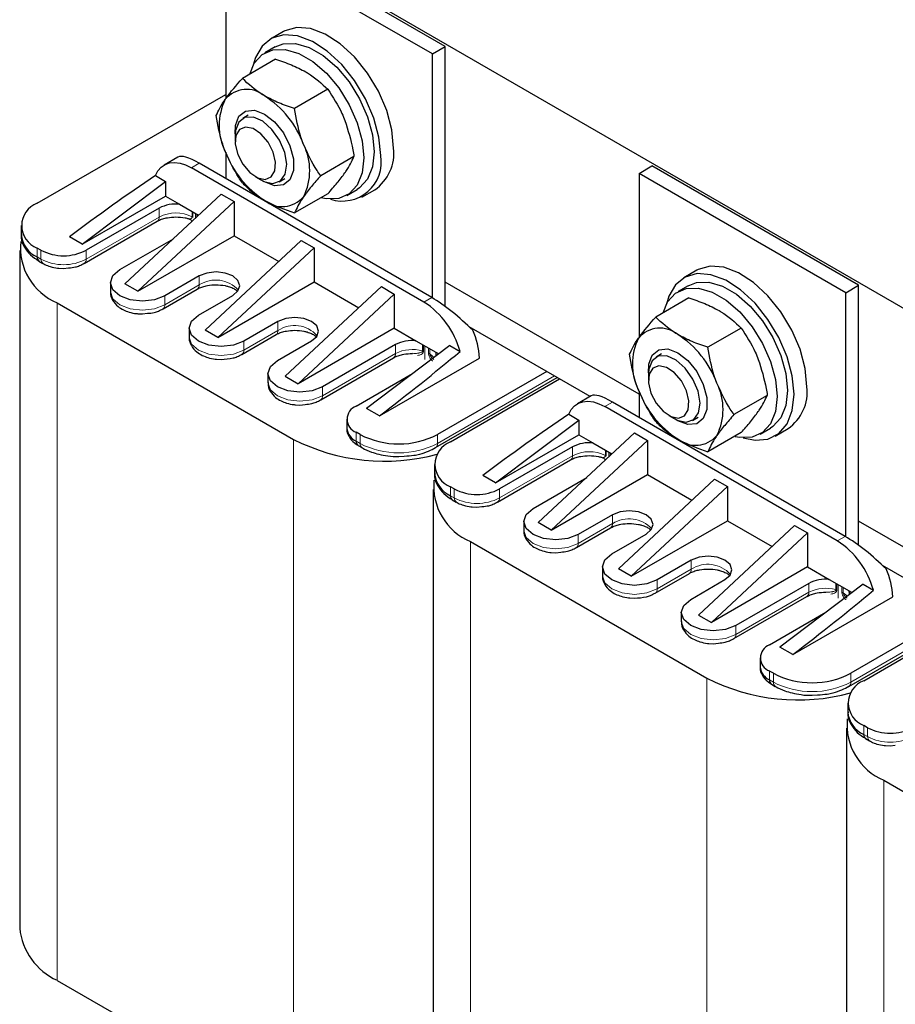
# Model space of a CAD drawing. Header units: millimetres. Extents: x 5 to 418, y 2 to 292.
# Tile 22 of 28: x 317 to 355, y 92 to 135. Entities that reach past the tile are written whole.
import ezdxf

# ---------------------------------------------------------------- set-up
doc = ezdxf.new("R2010")
doc.units = ezdxf.units.MM

msp = doc.modelspace()

# ---------------------------------------------------------------- linework, layer by layer
at = {"color": 7, "linetype": 'Continuous', "lineweight": 25}
for p, q in [((326.651, 138.953), (371.906, 112.828)), ((335.702, 133.597), (326.651, 138.822)), ((326.085, 138.496), (326.085, 131.313)), ((335.136, 133.271), (326.085, 138.496)), ((328.611, 134.252), (328.045, 133.926)), ((328.245, 133.579), (327.793, 133.318)), ((335.136, 133.271), (335.702, 133.597)), ((335.136, 122.59), (335.136, 133.271)), ((335.702, 122.216), (335.702, 133.597)), ((328.273, 133.044), (326.816, 132.204)), ((317.826, 126.738), (326.085, 131.505)), ((330.559, 131.725), (329.102, 130.884)), ((327.073, 130.593), (326.83, 130.453)), ((326.498, 129.72), (326.498, 129.44)), ((326.085, 128.968), (326.085, 127.816)), ((323.993, 128.759), (323.386, 128.408)), ((335.109, 122.606), (324.925, 128.486)), ((331.702, 128.778), (330.246, 127.938)), ((334.77, 122.41), (324.585, 128.29)), ((344.187, 128.046), (344.753, 128.372)), ((344.187, 128.046), (344.187, 120.863)), ((353.238, 122.821), (344.187, 128.046)), ((353.804, 123.147), (344.753, 128.372)), ((319.806, 124.942), (323.455, 127.696)), ((323.005, 127.956), (323.455, 127.696)), ((323.455, 127.696), (323.455, 127.048)), ((327.386, 127.901), (327.629, 127.761)), ((328.429, 127.681), (328.673, 127.822)), ((330.559, 127.152), (329.102, 126.311)), ((331.393, 127.083), (331.845, 127.344)), ((332.045, 126.997), (332.611, 127.324)), ((319.806, 124.942), (323.455, 127.048)), ((325.887, 127.136), (321.673, 123.211)), ((326.453, 126.81), (322.239, 122.884)), ((323.455, 127.048), (324.068, 126.694)), ((325.887, 127.136), (326.453, 126.81)), ((326.453, 126.81), (326.453, 125.317)), ((323.172, 126.525), (319.976, 124.68)), ((324.068, 126.694), (324.898, 126.215)), ((319.893, 124.105), (323.089, 125.95)), ((317.124, 125.758), (317.124, 125.366)), ((319.806, 124.942), (319.241, 125.268)), ((321.447, 123.831), (323.794, 125.186)), ((322.239, 122.884), (326.453, 125.317)), ((329.395, 125.111), (325.18, 121.186)), ((326.453, 125.317), (328.406, 124.19)), ((329.395, 125.111), (329.96, 124.785)), ((317.063, 124.664), (317.063, 95.007)), ((317.996, 124.68), (317.826, 124.778)), ((325.746, 120.86), (329.96, 124.785)), ((329.96, 124.785), (329.96, 123.292)), ((317.909, 124.203), (318.079, 124.105)), ((318.785, 123.895), (318.986, 123.883)), ((318.986, 123.883), (319.208, 123.911)), ((346.713, 123.802), (346.147, 123.476)), ((324.926, 123.554), (323.427, 122.688)), ((325.746, 120.86), (329.96, 123.292)), ((329.96, 123.292), (331.913, 122.165)), ((344.187, 118.378), (335.702, 123.276)), ((321.037, 123.26), (321.037, 122.868)), ((322.239, 122.884), (321.673, 123.211)), ((323.344, 122.113), (324.843, 122.979)), ((328.688, 119.161), (332.902, 123.087)), ((332.902, 123.087), (333.468, 122.76)), ((346.347, 123.129), (345.895, 122.868)), ((353.238, 122.821), (353.804, 123.147)), ((353.804, 111.766), (353.804, 123.147)), ((324.898, 121.839), (326.397, 122.705)), ((329.253, 118.835), (333.468, 122.76)), ((333.468, 122.76), (333.468, 121.268)), ((346.375, 122.594), (344.918, 121.754)), ((353.238, 112.14), (353.238, 122.821)), ((318.703, 122.378), (329.055, 116.402)), ((322.236, 121.903), (322.437, 121.891)), ((322.437, 121.891), (322.659, 121.919)), ((328.376, 121.562), (326.877, 120.696)), ((324.487, 121.268), (324.487, 120.876)), ((325.746, 120.86), (325.18, 121.186)), ((333.468, 121.268), (329.253, 118.835)), ((333.468, 121.268), (334.42, 120.718)), ((342.041, 118.278), (336.745, 121.335)), ((348.661, 121.275), (347.204, 120.434)), ((326.795, 120.121), (328.294, 120.987)), ((328.348, 119.847), (329.847, 120.713)), ((334.42, 120.718), (335.287, 120.217)), ((333.524, 120.549), (330.328, 118.704)), ((335.9, 120.512), (332.251, 117.757)), ((335.9, 120.512), (336.35, 120.252)), ((325.686, 119.911), (325.887, 119.898)), ((326.791, 120.126), (326.79, 120.126)), ((330.245, 118.129), (333.441, 119.974)), ((332.817, 117.431), (337.201, 119.961)), ((335.287, 120.217), (335.414, 120.144)), ((345.175, 120.143), (344.932, 120.003)), ((327.938, 119.276), (327.938, 118.884)), ((328.688, 119.161), (329.253, 118.835)), ((331.799, 117.855), (334.273, 119.284)), ((335.28, 116.039), (340.599, 119.11)), ((340.143, 119.374), (335.363, 116.614)), ((335.928, 116.288), (340.708, 119.047)), ((344.6, 119.27), (344.6, 118.99)), ((342.094, 118.309), (341.487, 117.958)), ((344.187, 118.518), (344.187, 117.366)), ((349.804, 118.328), (348.347, 117.488)), ((329.137, 117.919), (329.338, 117.906)), ((329.338, 117.906), (329.56, 117.935)), ((332.817, 117.431), (332.251, 117.757)), ((352.872, 111.96), (342.687, 117.84)), ((353.211, 112.156), (343.027, 118.036)), ((331.389, 117.284), (331.389, 116.892)), ((337.908, 114.492), (341.557, 117.246)), ((341.107, 117.506), (341.557, 117.246)), ((341.557, 117.246), (341.557, 116.598)), ((345.488, 117.451), (345.731, 117.311)), ((346.531, 117.231), (346.775, 117.372)), ((349.495, 116.633), (349.947, 116.894)), ((350.147, 116.547), (350.713, 116.874)), ((331.969, 116.614), (331.799, 116.712)), ((337.908, 114.492), (341.557, 116.598)), ((343.989, 116.686), (339.775, 112.761)), ((341.557, 116.598), (342.17, 116.244)), ((343.989, 116.686), (344.555, 116.359)), ((348.661, 116.702), (347.204, 115.861)), ((331.882, 116.137), (332.051, 116.039)), ((341.274, 116.075), (338.078, 114.23)), ((344.555, 116.359), (340.341, 112.434)), ((342.17, 116.244), (343, 115.765)), ((344.555, 116.359), (344.555, 114.867)), ((333.666, 115.647), (333.909, 115.669)), ((335.225, 115.308), (335.225, 114.916)), ((337.995, 113.655), (341.191, 115.5)), ((337.908, 114.492), (337.343, 114.818)), ((339.549, 113.381), (341.896, 114.736)), ((340.341, 112.434), (344.555, 114.867)), ((347.497, 114.661), (343.282, 110.736)), ((344.555, 114.867), (346.507, 113.74)), ((347.497, 114.661), (348.062, 114.335)), ((336.098, 114.23), (335.928, 114.328)), ((343.848, 110.409), (348.062, 114.335)), ((348.062, 114.335), (348.062, 112.842)), ((335.165, 114.214), (335.165, 84.557)), ((336.011, 113.753), (336.181, 113.655)), ((336.887, 113.445), (337.088, 113.433)), ((337.088, 113.433), (337.31, 113.461)), ((343.028, 113.104), (341.529, 112.238)), ((339.139, 112.81), (339.139, 112.418)), ((340.341, 112.434), (339.775, 112.761)), ((341.446, 111.663), (342.945, 112.529)), ((343.848, 110.409), (348.062, 112.842)), ((346.79, 108.711), (351.004, 112.637)), ((348.062, 112.842), (350.015, 111.715)), ((351.004, 112.637), (351.57, 112.31)), ((362.153, 108.007), (353.804, 112.826)), ((342.999, 111.389), (344.499, 112.255)), ((347.355, 108.385), (351.57, 112.31)), ((351.57, 112.31), (351.57, 110.818)), ((336.805, 111.928), (347.157, 105.952)), ((340.338, 111.453), (340.539, 111.44)), ((340.539, 111.44), (340.761, 111.469)), ((342.589, 110.818), (342.589, 110.426)), ((346.478, 111.112), (344.979, 110.246)), ((351.57, 110.818), (347.355, 108.385)), ((351.57, 110.818), (352.522, 110.268)), ((360.143, 107.828), (354.847, 110.885)), ((343.848, 110.409), (343.282, 110.736)), ((344.897, 109.671), (346.396, 110.537)), ((346.45, 109.397), (347.949, 110.263)), ((351.626, 110.099), (348.43, 108.254)), ((354.002, 110.062), (350.353, 107.307)), ((352.522, 110.268), (353.389, 109.767)), ((354.002, 110.062), (354.452, 109.802)), ((344.892, 109.676), (344.892, 109.675)), ((348.347, 107.679), (351.543, 109.524)), ((350.919, 106.981), (355.303, 109.511)), ((353.389, 109.767), (353.515, 109.694)), ((343.788, 109.461), (343.989, 109.448)), ((346.04, 108.826), (346.04, 108.434)), ((346.79, 108.711), (347.355, 108.385)), ((349.901, 107.405), (352.375, 108.834)), ((353.382, 105.589), (358.701, 108.66)), ((358.245, 108.924), (353.465, 106.164)), ((354.03, 105.838), (358.81, 108.597)), ((347.239, 107.469), (347.44, 107.456)), ((347.44, 107.456), (347.662, 107.485)), ((350.919, 106.981), (350.353, 107.307)), ((349.491, 106.834), (349.491, 106.442)), ((350.071, 106.164), (349.901, 106.262)), ((349.984, 105.687), (350.153, 105.589)), ((351.768, 105.197), (352.011, 105.219)), ((353.327, 104.858), (353.327, 104.466)), ((354.2, 103.78), (354.03, 103.878)), ((353.267, 103.764), (353.267, 74.107)), ((354.113, 103.303), (354.283, 103.205)), ((354.989, 102.995), (355.19, 102.983)), ((355.19, 102.983), (355.412, 103.011)), ((354.907, 101.478), (365.259, 95.502)), ((318.703, 92.721), (329.055, 86.745))]:
    msp.add_line(p, q, dxfattribs=at)
at = {"color": 7, "linetype": 'Continuous', "lineweight": 18}
for p, q in [((324.925, 128.486), (324.585, 128.29)), ((323.172, 126.133), (323.172, 126.525)), ((324.615, 126.379), (324.615, 126.149)), ((324.652, 126.357), (324.652, 126.119)), ((324.761, 126.087), (324.761, 126.294)), ((323.172, 126.133), (319.976, 124.288)), ((324.819, 126.261), (324.819, 126.14)), ((324.848, 126.168), (324.848, 126.244)), ((317.826, 124.386), (317.826, 124.778)), ((317.996, 124.288), (317.996, 124.68)), ((319.976, 124.288), (319.976, 124.68)), ((317.826, 124.386), (317.996, 124.288)), ((324.926, 123.554), (324.926, 123.162)), ((324.926, 123.162), (323.427, 122.296)), ((323.427, 122.296), (323.427, 122.688)), ((334.77, 122.41), (335.109, 122.606)), ((318.703, 122.378), (318.703, 92.721)), ((328.376, 121.562), (328.376, 121.17)), ((328.376, 121.17), (326.877, 120.304)), ((326.877, 120.304), (326.877, 120.696)), ((333.524, 120.549), (333.524, 120.157)), ((334.704, 120.275), (334.704, 120.554)), ((334.747, 120.259), (334.747, 120.529)), ((334.807, 120.495), (334.807, 119.899)), ((334.969, 120.163), (334.969, 120.401)), ((335.022, 120.37), (335.022, 120.141)), ((333.524, 120.157), (330.328, 118.312)), ((335.363, 116.222), (340.482, 119.178)), ((330.328, 118.312), (330.328, 118.704)), ((343.027, 118.036), (342.687, 117.84)), ((329.055, 116.402), (329.055, 86.745)), ((331.799, 116.32), (331.799, 116.712)), ((331.969, 116.222), (331.969, 116.614)), ((335.363, 116.222), (335.363, 116.614)), ((331.799, 116.32), (331.969, 116.222)), ((341.274, 115.683), (341.274, 116.075)), ((341.274, 115.683), (338.078, 113.838)), ((342.716, 115.929), (342.716, 115.699)), ((342.754, 115.907), (342.754, 115.669)), ((342.863, 115.637), (342.863, 115.844)), ((342.92, 115.811), (342.92, 115.69)), ((342.95, 115.718), (342.95, 115.794)), ((335.928, 113.936), (335.928, 114.328)), ((336.098, 113.838), (336.098, 114.23)), ((338.078, 113.838), (338.078, 114.23)), ((335.928, 113.936), (336.098, 113.838)), ((343.028, 113.104), (343.028, 112.712)), ((343.028, 112.712), (341.529, 111.846)), ((341.529, 111.846), (341.529, 112.238)), ((352.872, 111.96), (353.211, 112.156)), ((336.805, 111.928), (336.805, 82.271)), ((346.478, 111.112), (346.478, 110.72)), ((346.478, 110.72), (344.979, 109.854)), ((344.979, 109.854), (344.979, 110.246)), ((351.626, 110.099), (351.626, 109.707)), ((352.806, 109.825), (352.806, 110.104)), ((352.849, 109.809), (352.849, 110.079)), ((352.909, 110.044), (352.909, 109.449)), ((353.071, 109.713), (353.071, 109.951)), ((353.124, 109.92), (353.124, 109.691)), ((351.626, 109.707), (348.43, 107.862)), ((353.465, 105.772), (358.584, 108.728)), ((348.43, 107.862), (348.43, 108.254)), ((349.901, 105.87), (349.901, 106.262)), ((350.071, 105.772), (350.071, 106.164)), ((353.465, 105.772), (353.465, 106.164)), ((347.157, 105.952), (347.157, 76.295)), ((349.901, 105.87), (350.071, 105.772)), ((354.03, 103.486), (354.03, 103.878)), ((354.03, 103.486), (354.2, 103.388)), ((354.2, 103.388), (354.2, 103.78)), ((354.907, 101.478), (354.907, 71.821))]:
    msp.add_line(p, q, dxfattribs=at)
at = {"color": 7, "linetype": 'Continuous', "lineweight": 25, "flags": 128}
for points in [[(332.874, 128.829), (332.797, 129.626), (332.573, 130.468), (332.212, 131.31), (331.734, 132.106), (331.166, 132.814), (330.536, 133.395), (329.881, 133.817), (329.234, 134.059), (328.631, 134.107), (328.104, 133.958), (327.682, 133.621), (327.387, 133.113), (327.287, 132.777)], [(333.439, 129.155), (333.363, 129.953), (333.139, 130.795), (332.778, 131.637), (332.3, 132.433), (331.731, 133.14), (331.102, 133.721), (330.446, 134.144), (329.8, 134.385), (329.197, 134.433), (328.67, 134.284), (328.611, 134.252)], [(328.245, 133.579), (328.599, 133.716), (329.143, 133.731), (329.738, 133.557), (330.352, 133.203), (330.948, 132.689), (331.491, 132.046), (331.951, 131.311), (332.299, 130.526), (332.517, 129.738), (332.591, 128.992), (332.517, 128.331), (332.299, 127.794), (331.951, 127.412), (331.845, 127.344)], [(327.136, 132.388), (327.339, 132.868), (327.687, 133.25), (328.147, 133.454), (328.69, 133.47), (329.286, 133.296), (329.9, 132.941), (330.495, 132.428), (331.039, 131.785), (331.498, 131.05), (331.847, 130.265), (332.064, 129.477), (332.138, 128.731), (332.064, 128.07), (331.847, 127.533), (331.498, 127.151), (331.039, 126.946), (330.495, 126.931), (330.259, 126.979)], [(326.499, 129.769), (326.514, 130.146), (326.667, 130.543), (326.954, 130.773), (327.342, 130.808), (327.783, 130.643), (328.223, 130.299), (328.611, 129.817), (328.898, 129.255), (329.051, 128.681), (329.051, 128.165), (328.898, 127.767), (328.611, 127.538), (328.223, 127.503), (327.783, 127.668), (327.672, 127.737)], [(327.629, 127.761), (327.758, 127.695), (328.155, 127.607), (328.481, 127.716), (328.693, 128.007), (328.761, 128.442), (328.676, 128.961), (328.449, 129.494), (328.112, 129.97), (327.71, 130.324), (327.297, 130.508), (326.929, 130.497), (326.655, 130.294), (326.513, 129.924), (326.498, 129.72)], [(327.487, 127.849), (327.817, 127.781), (328.082, 127.887), (328.241, 128.151), (328.269, 128.533), (328.164, 128.976), (327.94, 129.41), (327.631, 129.772), (327.286, 130.004), (326.956, 130.073), (326.691, 129.967), (326.533, 129.702), (326.504, 129.32), (326.61, 128.878), (326.834, 128.443), (327.142, 128.082), (327.487, 127.849)], [(323.005, 127.956), (323.115, 128.157), (323.258, 128.317), (323.43, 128.432), (323.629, 128.501), (323.848, 128.521), (324.085, 128.492), (324.332, 128.414), (324.585, 128.29)], [(323.427, 122.688), (322.973, 122.513), (322.437, 122.452), (321.901, 122.513), (321.447, 122.688), (321.143, 122.95), (321.037, 123.26), (321.143, 123.569), (321.447, 123.831)], [(326.397, 122.705), (326.622, 122.899), (326.701, 123.129), (326.622, 123.359), (326.397, 123.554), (326.059, 123.684), (325.661, 123.73), (325.263, 123.684), (324.926, 123.554)], [(351.541, 118.705), (351.465, 119.503), (351.24, 120.345), (350.88, 121.187), (350.402, 121.983), (349.833, 122.69), (349.204, 123.271), (348.548, 123.694), (347.902, 123.935), (347.299, 123.983), (346.772, 123.834), (346.713, 123.802)], [(350.976, 118.379), (350.899, 119.176), (350.675, 120.018), (350.314, 120.86), (349.836, 121.656), (349.267, 122.364), (348.638, 122.945), (347.983, 123.367), (347.336, 123.609), (346.733, 123.657), (346.206, 123.508), (345.784, 123.171), (345.489, 122.663), (345.389, 122.327)], [(346.347, 123.129), (346.701, 123.266), (347.245, 123.281), (347.84, 123.107), (348.454, 122.753), (349.05, 122.239), (349.593, 121.596), (350.053, 120.861), (350.401, 120.076), (350.619, 119.288), (350.693, 118.542), (350.619, 117.881), (350.401, 117.344), (350.053, 116.962), (349.947, 116.894)], [(345.238, 121.938), (345.441, 122.418), (345.789, 122.8), (346.249, 123.004), (346.792, 123.02), (347.388, 122.846), (348.001, 122.491), (348.597, 121.978), (349.141, 121.335), (349.6, 120.6), (349.949, 119.815), (350.166, 119.027), (350.24, 118.281), (350.166, 117.62), (349.949, 117.083), (349.6, 116.701), (349.141, 116.496), (348.597, 116.481), (348.402, 116.518)], [(326.877, 120.696), (326.423, 120.521), (325.887, 120.46), (325.352, 120.521), (324.898, 120.696), (324.594, 120.958), (324.487, 121.268), (324.594, 121.577), (324.898, 121.839)], [(329.847, 120.713), (330.073, 120.907), (330.152, 121.137), (330.073, 121.367), (329.847, 121.562), (329.51, 121.692), (329.112, 121.737), (328.714, 121.692), (328.376, 121.562)], [(344.601, 119.319), (344.616, 119.696), (344.769, 120.093), (345.056, 120.323), (345.444, 120.358), (345.884, 120.193), (346.325, 119.849), (346.713, 119.367), (347, 118.805), (347.153, 118.231), (347.153, 117.715), (347, 117.317), (346.713, 117.088), (346.325, 117.053), (345.884, 117.218), (345.774, 117.287)], [(330.328, 118.704), (329.874, 118.529), (329.338, 118.467), (328.802, 118.529), (328.348, 118.704), (328.045, 118.966), (327.938, 119.276), (328.045, 119.585), (328.348, 119.847)], [(345.731, 117.311), (345.86, 117.245), (346.257, 117.157), (346.583, 117.266), (346.795, 117.557), (346.863, 117.992), (346.778, 118.511), (346.551, 119.044), (346.214, 119.52), (345.812, 119.874), (345.399, 120.058), (345.031, 120.047), (344.757, 119.844), (344.615, 119.474), (344.6, 119.27)], [(345.589, 117.399), (345.919, 117.331), (346.184, 117.437), (346.342, 117.701), (346.371, 118.083), (346.265, 118.526), (346.042, 118.96), (345.733, 119.322), (345.388, 119.554), (345.058, 119.623), (344.793, 119.517), (344.634, 119.252), (344.606, 118.87), (344.711, 118.428), (344.935, 117.993), (345.244, 117.632), (345.589, 117.399)], [(348.747, 116.473), (349.267, 116.366), (349.836, 116.417), (350.314, 116.661), (350.675, 117.087), (350.899, 117.67), (350.976, 118.379)], [(341.107, 117.506), (341.217, 117.707), (341.36, 117.867), (341.532, 117.982), (341.73, 118.051), (341.95, 118.071), (342.187, 118.041), (342.434, 117.964), (342.687, 117.84)], [(341.529, 112.238), (341.074, 112.063), (340.539, 112.002), (340.003, 112.063), (339.549, 112.238), (339.245, 112.5), (339.139, 112.81), (339.245, 113.119), (339.549, 113.381)], [(344.499, 112.255), (344.724, 112.449), (344.803, 112.679), (344.724, 112.909), (344.499, 113.104), (344.161, 113.234), (343.763, 113.279), (343.365, 113.234), (343.028, 113.104)], [(344.979, 110.246), (344.525, 110.071), (343.989, 110.009), (343.454, 110.071), (342.999, 110.246), (342.696, 110.508), (342.589, 110.818), (342.696, 111.127), (342.999, 111.389)], [(347.949, 110.263), (348.175, 110.457), (348.254, 110.687), (348.175, 110.917), (347.949, 111.112), (347.612, 111.242), (347.214, 111.287), (346.816, 111.242), (346.478, 111.112)], [(348.43, 108.254), (347.976, 108.079), (347.44, 108.017), (346.904, 108.079), (346.45, 108.254), (346.147, 108.516), (346.04, 108.826), (346.147, 109.135), (346.45, 109.397)]]:
    msp.add_lwpolyline(points, dxfattribs=at)
at = {"color": 7, "linetype": 'Continuous', "lineweight": 18, "flags": 128}
for points in [[(321.037, 122.868), (321.143, 122.559), (321.447, 122.296), (321.901, 122.121), (322.437, 122.06), (322.973, 122.121), (323.427, 122.296)], [(324.487, 120.876), (324.594, 120.566), (324.898, 120.304), (325.352, 120.129), (325.887, 120.068), (326.423, 120.129), (326.877, 120.304)], [(335.203, 119.985), (335.143, 120.05), (335.022, 120.141)], [(327.938, 118.884), (328.045, 118.574), (328.348, 118.312), (328.802, 118.137), (329.338, 118.076), (329.874, 118.137), (330.328, 118.312)], [(339.139, 112.418), (339.245, 112.109), (339.549, 111.846), (340.003, 111.671), (340.539, 111.61), (341.074, 111.671), (341.529, 111.846)], [(342.589, 110.426), (342.696, 110.116), (342.999, 109.854), (343.454, 109.679), (343.989, 109.618), (344.525, 109.679), (344.979, 109.854)], [(353.305, 109.535), (353.245, 109.6), (353.124, 109.691)], [(346.04, 108.434), (346.147, 108.124), (346.45, 107.862), (346.904, 107.687), (347.44, 107.626), (347.976, 107.687), (348.43, 107.862)]]:
    msp.add_lwpolyline(points, dxfattribs=at)
at = {"color": 7, "linetype": 'Continuous', "lineweight": 25}
for centre, radius, start, end in [((327.004, 130.488), 1.231, 50.7518, 139.4672), ((328.354, 130.145), 2.556, 153.4364, 206.5636), ((325.465, 127.823), 4.297, 20.2271, 57.362), ((327.211, 128.165), 2.556, 333.4364, 26.5636), ((330.1, 130.488), 4.297, 200.2271, 237.362), ((331.499, 128.93), 1.953, 304.6923, 6.6199), ((331.195, 128.536), 1.704, 252.0974, 9.878), ((318.198, 125.758), 1.048, 110.7834, 249.2166), ((328.561, 127.822), 1.231, 230.7518, 319.4672), ((323.897, 125.139), 1.564, 83.7249, 117.6019), ((319.722, 124.801), 2.629, 174.2347, 247.2015), ((318.325, 125.486), 1.207, 185.6948, 245.6253), ((318.986, 126.591), 2.152, 242.6097, 297.3903), ((318.022, 124.365), 0.197, 173.7012, 234.9867), ((332.736, 119.264), 3.747, 15.2946, 57.1298), ((333.912, 119.801), 3.293, 2.784, 24.7164), ((345.106, 120.038), 1.231, 50.7518, 139.4672), ((334.249, 119.163), 1.564, 83.7249, 117.6019), ((346.456, 119.695), 2.556, 153.4364, 206.5636), ((343.567, 117.373), 4.297, 20.2271, 57.362), ((334.949, 120.125), 0.351, 348.1258, 15.3005), ((348.202, 120.038), 4.297, 200.2271, 237.362), ((345.313, 117.715), 2.556, 333.4364, 26.5636), ((349.601, 118.48), 1.953, 304.6923, 6.6199), ((332.016, 117.284), 0.611, 110.7834, 249.2166), ((332.089, 116.962), 0.704, 185.6948, 245.6253), ((333.053, 124.275), 8.829, 243.0821, 285.0864), ((333.666, 119.889), 3.689, 242.6097, 297.3903), ((346.663, 117.372), 1.231, 230.7518, 319.4672), ((331.995, 116.299), 0.197, 173.7012, 234.9867), ((336.3, 115.308), 1.048, 110.7834, 249.2166), ((341.999, 114.689), 1.564, 83.7249, 117.6019), ((336.427, 115.036), 1.207, 185.6948, 245.6253), ((337.824, 114.351), 2.629, 174.2347, 247.2015), ((337.088, 116.141), 2.152, 242.6097, 297.3903), ((336.124, 113.915), 0.197, 173.7012, 234.9867), ((350.838, 108.813), 3.747, 15.2946, 57.1298), ((352.014, 109.351), 3.293, 2.784, 24.7164), ((352.351, 108.713), 1.564, 83.7249, 117.6019), ((353.051, 109.675), 0.351, 348.1258, 15.3005), ((350.118, 106.834), 0.611, 110.7834, 249.2166), ((350.191, 106.512), 0.704, 185.6948, 245.6253), ((351.768, 109.439), 3.689, 242.6097, 297.3903), ((351.154, 113.825), 8.829, 243.0821, 285.0864), ((350.097, 105.849), 0.197, 173.7012, 234.9867), ((354.402, 104.858), 1.048, 110.7834, 249.2166), ((354.528, 104.586), 1.207, 185.6948, 245.6253), ((355.926, 103.901), 2.629, 174.2347, 247.2015), ((354.226, 103.465), 0.197, 173.7012, 234.9867), ((355.19, 105.691), 2.152, 242.6097, 297.3903), ((319.866, 95.287), 2.816, 185.6948, 245.6253)]:
    msp.add_arc(centre, radius, start, end, dxfattribs=at)
at = {"color": 7, "linetype": 'Continuous', "lineweight": 18}
for centre, radius, start, end in [((323.909, 124.705), 1.607, 63.9636, 117.2935), ((322.982, 126.109), 0.192, 304.0564, 7.2558), ((324.562, 126.047), 0.115, 38.7759, 63.1373), ((318.191, 124.267), 0.196, 173.6125, 235.9628), ((318.986, 126.199), 2.152, 242.6097, 297.3903), ((319.781, 124.267), 0.196, 304.0338, 6.3878), ((325.651, 122.043), 1.333, 41.8712, 122.9763), ((324.724, 123.142), 0.203, 307.2648, 5.4825), ((323.232, 122.274), 0.196, 304.0338, 6.3878), ((328.174, 121.15), 0.203, 307.2648, 5.4825), ((329.102, 120.051), 1.333, 41.8712, 122.9763), ((326.682, 120.282), 0.196, 304.0338, 6.3878), ((334.265, 118.709), 1.627, 74.3355, 117.0986), ((334.655, 120.09), 0.192, 61.5172, 75.1192), ((333.328, 120.136), 0.197, 305.0133, 6.2988), ((334.925, 119.98), 0.188, 58.8969, 76.4269), ((330.133, 118.29), 0.196, 304.0338, 6.3878), ((332.164, 116.2), 0.196, 173.6362, 235.7008), ((333.666, 119.498), 3.689, 242.6097, 297.3903), ((335.167, 116.2), 0.197, 304.3294, 6.3611), ((341.084, 115.659), 0.192, 304.0564, 7.2558), ((342.011, 114.255), 1.607, 63.9636, 117.2935), ((342.664, 115.597), 0.115, 38.7759, 63.1373), ((336.293, 113.817), 0.196, 173.6125, 235.9628), ((337.088, 115.749), 2.152, 242.6097, 297.3903), ((337.883, 113.817), 0.196, 304.0338, 6.3878), ((343.753, 111.593), 1.333, 41.8712, 122.9763), ((342.826, 112.692), 0.203, 307.2648, 5.4825), ((341.334, 111.824), 0.196, 304.0338, 6.3878), ((347.204, 109.601), 1.333, 41.8712, 122.9763), ((346.276, 110.7), 0.203, 307.2648, 5.4825), ((344.784, 109.832), 0.196, 304.0338, 6.3878), ((351.43, 109.686), 0.197, 305.0133, 6.2988), ((352.367, 108.259), 1.627, 74.3355, 117.0986), ((352.757, 109.64), 0.192, 61.5172, 75.1192), ((353.027, 109.53), 0.188, 58.8969, 76.4269), ((348.235, 107.84), 0.196, 304.0338, 6.3878), ((350.266, 105.75), 0.196, 173.6362, 235.7008), ((351.768, 109.048), 3.689, 242.6097, 297.3903), ((353.269, 105.75), 0.197, 304.3294, 6.3611), ((354.395, 103.366), 0.196, 173.6125, 235.9628), ((355.19, 105.299), 2.152, 242.6097, 297.3903)]:
    msp.add_arc(centre, radius, start, end, dxfattribs=at)
at = {"color": 7, "linetype": 'Continuous', "lineweight": 25}
for centre, major_axis, ratio, start_param, end_param in [((325.839, 127.053), (1.885, -1.674), 0.241577, 2.276173, 3.06149), ((320.569, 124.011), (11.109, 8.26), 0.130147, 1.254311, 1.59364), ((336.023, 121.174), (1.885, -1.674), 0.241577, 1.307831, 2.276173), ((330.753, 118.132), (11.109, 8.26), 0.130147, 4.801912, 5.141241), ((343.941, 116.603), (1.885, -1.674), 0.241577, 2.276173, 3.06149), ((338.671, 113.561), (11.109, 8.26), 0.130147, 1.254311, 1.59364), ((354.125, 110.724), (1.885, -1.674), 0.241577, 1.307831, 2.276173), ((348.855, 107.682), (11.109, 8.26), 0.130147, 4.801912, 5.141241)]:
    msp.add_ellipse(centre, major_axis=major_axis, ratio=ratio, start_param=start_param, end_param=end_param, dxfattribs=at)
for points, knots in [([(328.273, 133.044), (328.508, 132.966), (328.982, 132.807), (329.388, 132.594), (329.593, 132.487)], [0, 0, 0, 0, 0.495458, 1, 1, 1, 1]), ([(329.593, 132.487), (329.62, 132.471), (330.003, 132.247), (330.291, 131.976), (330.559, 131.725)], [0, 0, 0, 0, 0.070174, 1, 1, 1, 1]), ([(326.068, 131.288), (326.082, 131.308), (326.277, 131.584), (326.557, 131.905), (326.816, 132.204)], [0, 0, 0, 0, 0.070174, 1, 1, 1, 1]), ([(327.783, 131.442), (327.756, 131.457), (327.372, 131.682), (327.084, 131.952), (326.816, 132.204)], [0, 0, 0, 0, 0.070174, 1, 1, 1, 1]), ([(330.559, 131.725), (330.781, 131.385), (331.063, 130.953), (331.264, 130.459), (331.307, 130.354)], [0, 0, 0, 0, 0.786664, 1, 1, 1, 1]), ([(325.673, 130.577), (325.717, 130.681), (325.804, 130.89), (325.979, 131.155), (326.068, 131.288)], [0, 0, 0, 0, 0.495458, 1, 1, 1, 1]), ([(329.102, 130.884), (328.867, 130.962), (328.393, 131.121), (327.987, 131.334), (327.783, 131.442)], [0, 0, 0, 0, 0.495458, 1, 1, 1, 1]), ([(329.497, 129.309), (329.458, 129.416), (329.272, 129.919), (329.177, 130.459), (329.102, 130.884)], [0, 0, 0, 0, 0.213336, 1, 1, 1, 1]), ([(326.068, 129.002), (326.028, 129.109), (325.843, 129.612), (325.748, 130.152), (325.673, 130.577)], [0, 0, 0, 0, 0.213336, 1, 1, 1, 1]), ([(331.307, 130.354), (331.441, 129.935), (331.605, 129.419), (331.687, 128.88), (331.702, 128.778)], [0, 0, 0, 0, 0.812637, 1, 1, 1, 1]), ([(330.246, 127.938), (330.191, 128.016), (329.9, 128.435), (329.678, 128.917), (329.497, 129.309)], [0, 0, 0, 0, 0.187363, 1, 1, 1, 1]), ([(326.816, 127.631), (326.762, 127.709), (326.471, 128.128), (326.249, 128.61), (326.068, 129.002)], [0, 0, 0, 0, 0.187363, 1, 1, 1, 1]), ([(331.307, 128.067), (331.321, 128.086), (331.511, 128.36), (331.61, 128.577), (331.702, 128.778)], [0, 0, 0, 0, 0.070174, 1, 1, 1, 1]), ([(330.559, 127.152), (330.701, 127.313), (330.988, 127.637), (331.2, 127.923), (331.307, 128.067)], [0, 0, 0, 0, 0.495458, 1, 1, 1, 1]), ([(326.816, 127.631), (326.952, 127.495), (327.227, 127.221), (327.596, 126.987), (327.783, 126.869)], [0, 0, 0, 0, 0.495458, 1, 1, 1, 1]), ([(330.246, 127.938), (330.103, 127.777), (329.816, 127.453), (329.604, 127.167), (329.497, 127.022)], [0, 0, 0, 0, 0.495458, 1, 1, 1, 1]), ([(327.783, 126.869), (327.81, 126.853), (328.198, 126.632), (328.667, 126.466), (329.102, 126.311)], [0, 0, 0, 0, 0.070174, 1, 1, 1, 1]), ([(329.497, 127.022), (329.484, 127.003), (329.293, 126.73), (329.194, 126.513), (329.102, 126.311)], [0, 0, 0, 0, 0.070174, 1, 1, 1, 1]), ([(323.096, 125.949), (323.115, 125.961), (323.175, 126.001), (323.328, 126.057), (323.576, 126.123), (323.781, 126.134), (323.908, 126.14)], [0, 0, 0, 0, 0.108935, 0.349171, 0.598953, 1, 1, 1, 1]), ([(323.908, 126.14), (324.043, 126.132), (324.23, 126.121), (324.424, 126.076), (324.482, 126.053), (324.499, 126.047)], [0, 0, 0, 0, 0.642883, 0.894011, 1, 1, 1, 1]), ([(324.495, 126.051), (324.51, 126.045), (324.541, 126.031), (324.576, 125.994), (324.596, 125.96), (324.599, 125.94), (324.599, 125.936)], [0, 0, 0, 0, 0.302562, 0.618423, 0.932099, 1, 1, 1, 1]), ([(317.142, 125.381), (317.136, 125.329), (317.116, 125.136), (317.253, 124.812), (317.514, 124.462), (317.781, 124.291), (317.913, 124.206)], [0, 0, 0, 0, 0.109459, 0.410219, 0.708458, 1, 1, 1, 1]), ([(318.084, 124.11), (318.109, 124.094), (318.202, 124.031), (318.419, 123.958), (318.633, 123.903), (318.765, 123.896), (318.785, 123.895)], [0, 0, 0, 0, 0.127911, 0.490368, 0.923525, 1, 1, 1, 1]), ([(319.208, 123.911), (319.31, 123.919), (319.479, 123.933), (319.706, 124.008), (319.824, 124.074), (319.888, 124.11)], [0, 0, 0, 0, 0.403745, 0.672838, 1, 1, 1, 1]), ([(321.044, 122.869), (321.042, 122.856), (321.019, 122.728), (321.124, 122.479), (321.334, 122.231), (321.594, 122.068), (321.867, 121.964), (322.084, 121.911), (322.216, 121.904), (322.236, 121.903)], [0, 0, 0, 0, 0.026075, 0.244976, 0.470769, 0.639654, 0.789421, 0.968401, 1, 1, 1, 1]), ([(324.85, 122.977), (324.869, 122.989), (324.929, 123.029), (325.082, 123.086), (325.329, 123.15), (325.671, 123.181), (325.986, 123.15), (326.229, 123.09), (326.399, 123.026), (326.544, 122.944), (326.597, 122.894), (326.62, 122.872)], [0, 0, 0, 0, 0.046988, 0.150508, 0.258141, 0.430956, 0.616919, 0.689561, 0.802533, 0.911989, 1, 1, 1, 1]), ([(346.375, 122.594), (346.61, 122.516), (347.084, 122.357), (347.49, 122.144), (347.695, 122.037)], [0, 0, 0, 0, 0.495458, 1, 1, 1, 1]), ([(322.659, 121.919), (322.76, 121.927), (322.929, 121.941), (323.157, 122.016), (323.274, 122.082), (323.339, 122.118)], [0, 0, 0, 0, 0.403745, 0.672838, 1, 1, 1, 1]), ([(347.695, 122.037), (347.722, 122.021), (348.105, 121.797), (348.393, 121.526), (348.661, 121.275)], [0, 0, 0, 0, 0.070174, 1, 1, 1, 1]), ([(344.17, 120.838), (344.184, 120.858), (344.379, 121.134), (344.658, 121.455), (344.918, 121.754)], [0, 0, 0, 0, 0.0701742, 1, 1, 1, 1]), ([(345.884, 120.992), (345.858, 121.007), (345.474, 121.232), (345.186, 121.502), (344.918, 121.754)], [0, 0, 0, 0, 0.070174, 1, 1, 1, 1]), ([(328.3, 120.985), (328.319, 120.997), (328.379, 121.037), (328.532, 121.094), (328.78, 121.158), (329.122, 121.189), (329.437, 121.158), (329.679, 121.098), (329.85, 121.034), (329.995, 120.952), (330.048, 120.902), (330.071, 120.88)], [0, 0, 0, 0, 0.046988, 0.150508, 0.258141, 0.430956, 0.616919, 0.689561, 0.802533, 0.911989, 1, 1, 1, 1]), ([(348.661, 121.275), (348.883, 120.935), (349.165, 120.503), (349.366, 120.009), (349.409, 119.904)], [0, 0, 0, 0, 0.786664, 1, 1, 1, 1]), ([(324.495, 120.877), (324.493, 120.864), (324.469, 120.736), (324.575, 120.487), (324.784, 120.239), (325.045, 120.076), (325.318, 119.972), (325.535, 119.919), (325.667, 119.912), (325.686, 119.911)], [0, 0, 0, 0, 0.026075, 0.244976, 0.470769, 0.639654, 0.789421, 0.968401, 1, 1, 1, 1]), ([(343.775, 120.127), (343.819, 120.231), (343.906, 120.44), (344.081, 120.705), (344.17, 120.838)], [0, 0, 0, 0, 0.495458, 1, 1, 1, 1]), ([(347.204, 120.434), (346.969, 120.512), (346.495, 120.671), (346.089, 120.884), (345.884, 120.992)], [0, 0, 0, 0, 0.495458, 1, 1, 1, 1]), ([(347.599, 118.859), (347.56, 118.966), (347.374, 119.469), (347.279, 120.009), (347.204, 120.434)], [0, 0, 0, 0, 0.213336, 1, 1, 1, 1]), ([(325.887, 119.898), (326.065, 119.911), (326.31, 119.929), (326.608, 120.024), (326.726, 120.09), (326.791, 120.126)], [0, 0, 0, 0, 0.541096, 0.747731, 1, 1, 1, 1]), ([(333.448, 119.973), (333.467, 119.985), (333.527, 120.025), (333.68, 120.081), (333.928, 120.147), (334.133, 120.158), (334.26, 120.164)], [0, 0, 0, 0, 0.109032, 0.349242, 0.598996, 1, 1, 1, 1]), ([(344.17, 118.552), (344.13, 118.659), (343.945, 119.162), (343.85, 119.702), (343.775, 120.127)], [0, 0, 0, 0, 0.213336, 1, 1, 1, 1]), ([(349.409, 119.904), (349.543, 119.485), (349.707, 118.969), (349.789, 118.43), (349.804, 118.328)], [0, 0, 0, 0, 0.812637, 1, 1, 1, 1]), ([(327.946, 118.885), (327.943, 118.872), (327.92, 118.744), (328.026, 118.495), (328.235, 118.247), (328.496, 118.084), (328.768, 117.98), (328.985, 117.927), (329.117, 117.92), (329.137, 117.919)], [0, 0, 0, 0, 0.026075, 0.244976, 0.470769, 0.639654, 0.789421, 0.968401, 1, 1, 1, 1]), ([(344.918, 117.181), (344.864, 117.259), (344.573, 117.678), (344.351, 118.16), (344.17, 118.552)], [0, 0, 0, 0, 0.187363, 1, 1, 1, 1]), ([(348.347, 117.488), (348.293, 117.566), (348.002, 117.985), (347.78, 118.467), (347.599, 118.859)], [0, 0, 0, 0, 0.187363, 1, 1, 1, 1]), ([(329.56, 117.935), (329.662, 117.943), (329.831, 117.957), (330.058, 118.032), (330.176, 118.098), (330.24, 118.133)], [0, 0, 0, 0, 0.403745, 0.672838, 1, 1, 1, 1]), ([(349.409, 117.617), (349.423, 117.636), (349.613, 117.91), (349.712, 118.127), (349.804, 118.328)], [0, 0, 0, 0, 0.070174, 1, 1, 1, 1]), ([(348.347, 117.488), (348.205, 117.327), (347.918, 117.003), (347.706, 116.717), (347.599, 116.572)], [0, 0, 0, 0, 0.495458, 1, 1, 1, 1]), ([(348.661, 116.702), (348.803, 116.863), (349.09, 117.187), (349.302, 117.473), (349.409, 117.617)], [0, 0, 0, 0, 0.495458, 1, 1, 1, 1]), ([(331.396, 116.893), (331.394, 116.88), (331.371, 116.752), (331.478, 116.505), (331.663, 116.272), (331.83, 116.175), (331.887, 116.142)], [0, 0, 0, 0, 0.044436, 0.417477, 0.802264, 1, 1, 1, 1]), ([(344.918, 117.181), (345.054, 117.045), (345.329, 116.771), (345.698, 116.537), (345.884, 116.419)], [0, 0, 0, 0, 0.495458, 1, 1, 1, 1]), ([(345.884, 116.419), (345.912, 116.403), (346.3, 116.182), (346.769, 116.016), (347.204, 115.861)], [0, 0, 0, 0, 0.070174, 1, 1, 1, 1]), ([(347.599, 116.572), (347.586, 116.553), (347.395, 116.28), (347.296, 116.063), (347.204, 115.861)], [0, 0, 0, 0, 0.070174, 1, 1, 1, 1]), ([(332.055, 116.042), (332.065, 116.035), (332.179, 115.951), (332.434, 115.856), (332.801, 115.738), (333.05, 115.699), (333.181, 115.678)], [0, 0, 0, 0, 0.034099, 0.3989554, 0.6826527, 1, 1, 1, 1]), ([(333.909, 115.669), (334.051, 115.676), (334.283, 115.688), (334.638, 115.771), (334.967, 115.874), (335.178, 115.988), (335.277, 116.041)], [0, 0, 0, 0, 0.280199, 0.457353, 0.746218, 1, 1, 1, 1]), ([(333.181, 115.678), (333.183, 115.678), (333.338, 115.649), (333.503, 115.648), (333.666, 115.647)], [0, 0, 0, 0, 0.008031, 1, 1, 1, 1]), ([(341.198, 115.499), (341.217, 115.511), (341.277, 115.551), (341.43, 115.607), (341.678, 115.673), (341.883, 115.684), (342.01, 115.69)], [0, 0, 0, 0, 0.108935, 0.349171, 0.598953, 1, 1, 1, 1]), ([(342.01, 115.69), (342.144, 115.682), (342.332, 115.671), (342.526, 115.626), (342.584, 115.603), (342.601, 115.597)], [0, 0, 0, 0, 0.642883, 0.894011, 1, 1, 1, 1]), ([(342.597, 115.601), (342.612, 115.595), (342.643, 115.581), (342.678, 115.544), (342.698, 115.51), (342.701, 115.49), (342.701, 115.486)], [0, 0, 0, 0, 0.302562, 0.618423, 0.932099, 1, 1, 1, 1]), ([(335.244, 114.931), (335.238, 114.879), (335.218, 114.686), (335.355, 114.362), (335.616, 114.012), (335.883, 113.841), (336.015, 113.756)], [0, 0, 0, 0, 0.109459, 0.410219, 0.708458, 1, 1, 1, 1]), ([(336.186, 113.66), (336.211, 113.643), (336.304, 113.581), (336.521, 113.508), (336.735, 113.453), (336.867, 113.446), (336.887, 113.445)], [0, 0, 0, 0, 0.127911, 0.490368, 0.923525, 1, 1, 1, 1]), ([(337.31, 113.461), (337.412, 113.469), (337.581, 113.483), (337.808, 113.558), (337.926, 113.624), (337.99, 113.66)], [0, 0, 0, 0, 0.403745, 0.672838, 1, 1, 1, 1]), ([(342.952, 112.527), (342.97, 112.539), (343.031, 112.579), (343.184, 112.636), (343.431, 112.7), (343.773, 112.731), (344.088, 112.7), (344.331, 112.64), (344.501, 112.576), (344.646, 112.494), (344.699, 112.444), (344.722, 112.422)], [0, 0, 0, 0, 0.0469879, 0.1505081, 0.2581413, 0.4309565, 0.6169186, 0.6895607, 0.8025327, 0.9119892, 1, 1, 1, 1]), ([(339.146, 112.419), (339.144, 112.406), (339.121, 112.278), (339.226, 112.029), (339.436, 111.781), (339.696, 111.618), (339.969, 111.514), (340.186, 111.461), (340.318, 111.454), (340.338, 111.453)], [0, 0, 0, 0, 0.026075, 0.244976, 0.470769, 0.639654, 0.789421, 0.968401, 1, 1, 1, 1]), ([(340.761, 111.469), (340.862, 111.477), (341.031, 111.491), (341.259, 111.566), (341.376, 111.632), (341.441, 111.668)], [0, 0, 0, 0, 0.403745, 0.672838, 1, 1, 1, 1]), ([(342.597, 110.427), (342.595, 110.414), (342.571, 110.286), (342.677, 110.037), (342.886, 109.789), (343.147, 109.626), (343.42, 109.522), (343.637, 109.469), (343.769, 109.462), (343.788, 109.461)], [0, 0, 0, 0, 0.026075, 0.244976, 0.470769, 0.639654, 0.789421, 0.968401, 1, 1, 1, 1]), ([(346.402, 110.535), (346.421, 110.547), (346.481, 110.587), (346.634, 110.644), (346.882, 110.708), (347.224, 110.739), (347.539, 110.708), (347.781, 110.648), (347.952, 110.584), (348.097, 110.502), (348.15, 110.452), (348.173, 110.43)], [0, 0, 0, 0, 0.046988, 0.150508, 0.258141, 0.430956, 0.616919, 0.689561, 0.802533, 0.911989, 1, 1, 1, 1]), ([(343.989, 109.448), (344.167, 109.461), (344.412, 109.479), (344.71, 109.574), (344.828, 109.64), (344.892, 109.676)], [0, 0, 0, 0, 0.541096, 0.747731, 1, 1, 1, 1]), ([(351.55, 109.523), (351.569, 109.535), (351.629, 109.575), (351.782, 109.631), (352.03, 109.697), (352.235, 109.708), (352.362, 109.714)], [0, 0, 0, 0, 0.109032, 0.349242, 0.598996, 1, 1, 1, 1]), ([(346.048, 108.435), (346.045, 108.422), (346.022, 108.294), (346.128, 108.045), (346.337, 107.797), (346.598, 107.634), (346.87, 107.53), (347.087, 107.477), (347.219, 107.47), (347.239, 107.469)], [0, 0, 0, 0, 0.026075, 0.244976, 0.470769, 0.639654, 0.789421, 0.968401, 1, 1, 1, 1]), ([(347.662, 107.485), (347.764, 107.493), (347.933, 107.507), (348.16, 107.582), (348.278, 107.648), (348.342, 107.683)], [0, 0, 0, 0, 0.403745, 0.672838, 1, 1, 1, 1]), ([(349.498, 106.443), (349.496, 106.429), (349.473, 106.302), (349.58, 106.055), (349.765, 105.822), (349.932, 105.725), (349.989, 105.692)], [0, 0, 0, 0, 0.044436, 0.417477, 0.802264, 1, 1, 1, 1]), ([(350.157, 105.592), (350.167, 105.585), (350.281, 105.501), (350.536, 105.406), (350.902, 105.288), (351.152, 105.249), (351.283, 105.228)], [0, 0, 0, 0, 0.034099, 0.3989554, 0.6826527, 1, 1, 1, 1]), ([(351.283, 105.228), (351.285, 105.228), (351.44, 105.199), (351.605, 105.198), (351.768, 105.197)], [0, 0, 0, 0, 0.008031, 1, 1, 1, 1]), ([(352.011, 105.219), (352.153, 105.226), (352.385, 105.238), (352.74, 105.321), (353.069, 105.424), (353.28, 105.538), (353.379, 105.591)], [0, 0, 0, 0, 0.280199, 0.457353, 0.746218, 1, 1, 1, 1]), ([(353.346, 104.481), (353.34, 104.429), (353.32, 104.236), (353.457, 103.912), (353.718, 103.562), (353.985, 103.391), (354.117, 103.306)], [0, 0, 0, 0, 0.109459, 0.410219, 0.708458, 1, 1, 1, 1]), ([(354.288, 103.21), (354.313, 103.193), (354.406, 103.131), (354.622, 103.058), (354.837, 103.003), (354.969, 102.996), (354.989, 102.995)], [0, 0, 0, 0, 0.127911, 0.490368, 0.923525, 1, 1, 1, 1])]:
    msp.add_open_spline(points, degree=3, knots=knots, dxfattribs=at)
at = {"color": 7, "linetype": 'Continuous', "lineweight": 18}
for points, knots in [([(324.503, 126.056), (324.505, 126.053), (324.513, 126.045), (324.558, 126.063), (324.594, 126.089), (324.611, 126.116), (324.613, 126.139), (324.615, 126.149)], [0, 0, 0, 0, 0.152684, 0.575289, 0.786868, 0.904428, 1, 1, 1, 1]), ([(334.254, 120.17), (334.299, 120.167), (334.378, 120.161), (334.473, 120.171), (334.53, 120.179), (334.559, 120.184), (334.598, 120.192), (334.645, 120.205), (334.687, 120.231), (334.702, 120.256), (334.704, 120.269), (334.704, 120.275)], [0, 0, 0, 0, 0.256002, 0.44192, 0.567524, 0.605531, 0.62734, 0.813357, 0.921362, 0.96336, 1, 1, 1, 1]), ([(334.747, 120.259), (334.745, 120.244), (334.742, 120.214), (334.712, 120.161), (334.632, 120.102), (334.544, 120.085), (334.49, 120.075)], [0, 0, 0, 0, 0.1002463, 0.2149544, 0.5088909, 1, 1, 1, 1]), ([(335.146, 119.83), (335.143, 119.833), (335.091, 119.876), (335.035, 119.964), (334.979, 120.078), (334.972, 120.136), (334.969, 120.163)], [0, 0, 0, 0, 0.029715, 0.513745, 0.779477, 1, 1, 1, 1]), ([(335.022, 120.141), (335.024, 120.129), (335.027, 120.103), (335.076, 120.01), (335.144, 119.947), (335.2, 119.896)], [0, 0, 0, 0, 0.128967, 0.287543, 1, 1, 1, 1]), ([(342.604, 115.606), (342.607, 115.603), (342.614, 115.595), (342.659, 115.613), (342.696, 115.639), (342.713, 115.666), (342.715, 115.689), (342.716, 115.699)], [0, 0, 0, 0, 0.152684, 0.575289, 0.786868, 0.904428, 1, 1, 1, 1]), ([(352.356, 109.72), (352.401, 109.717), (352.48, 109.711), (352.575, 109.721), (352.632, 109.729), (352.661, 109.734), (352.7, 109.742), (352.747, 109.755), (352.789, 109.781), (352.804, 109.806), (352.806, 109.819), (352.806, 109.825)], [0, 0, 0, 0, 0.256002, 0.44192, 0.567524, 0.605531, 0.62734, 0.813357, 0.921362, 0.96336, 1, 1, 1, 1]), ([(352.849, 109.809), (352.847, 109.794), (352.844, 109.764), (352.814, 109.711), (352.734, 109.652), (352.646, 109.635), (352.592, 109.625)], [0, 0, 0, 0, 0.1002463, 0.2149544, 0.5088909, 1, 1, 1, 1]), ([(353.247, 109.38), (353.245, 109.383), (353.193, 109.426), (353.137, 109.514), (353.081, 109.628), (353.074, 109.686), (353.071, 109.713)], [0, 0, 0, 0, 0.029715, 0.513745, 0.779477, 1, 1, 1, 1]), ([(353.124, 109.691), (353.126, 109.679), (353.129, 109.653), (353.178, 109.56), (353.246, 109.497), (353.302, 109.446)], [0, 0, 0, 0, 0.128967, 0.287543, 1, 1, 1, 1])]:
    msp.add_open_spline(points, degree=3, knots=knots, dxfattribs=at)

doc.saveas('drawing.dxf')
